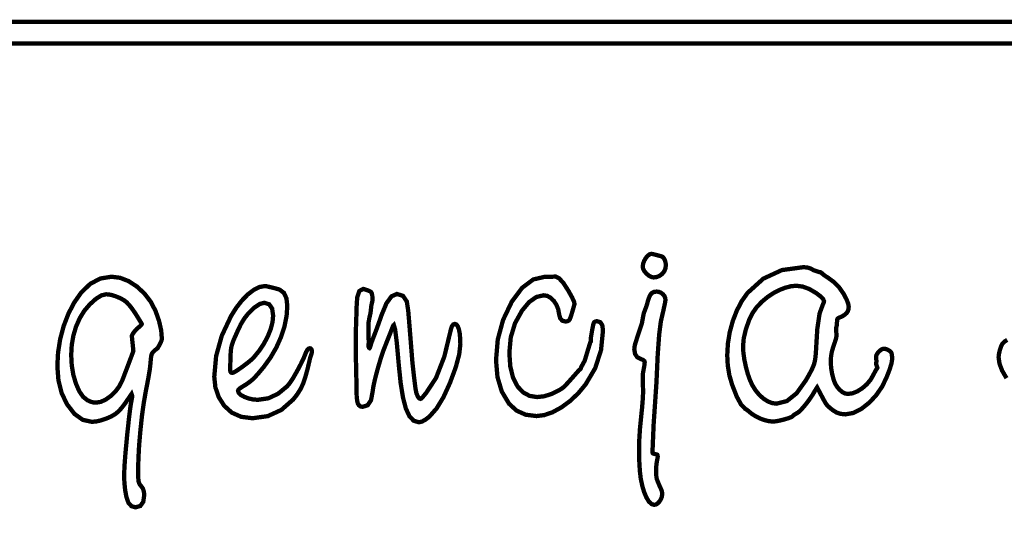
# Model space of a CAD drawing. Extents: x -2911 to 10058, y -5912 to -1002.
# Tile 28 of 43: x 8515 to 8545, y -3585 to -3569. Entities that reach past the tile are written whole.
import ezdxf

# ---------------------------------------------------------------- set-up
doc = ezdxf.new("R2010")
doc.units = 0
doc.header["$LTSCALE"] = 1.125
doc.layers.add('TAB', color=7, linetype='CONTINUOUS')

msp = doc.modelspace()

# ---------------------------------------------------------------- linework, layer by layer
at = {"layer": 'TAB', "linetype": 'Continuous', "const_width": 0.131}
for points in [[(8462.51, -3568.904), (8634.876, -3568.904), (8634.876, -3789.969), (8462.51, -3789.969)], [(8463.165, -3569.56), (8634.221, -3569.56), (8634.221, -3789.314), (8463.165, -3789.314)], [(8533.832, -3575.96), (8533.872, -3575.968), (8533.972, -3575.993), (8534.133, -3576.035), (8534.167, -3576.051), (8534.199, -3576.083), (8534.228, -3576.13), (8534.25, -3576.187), (8534.263, -3576.247), (8534.268, -3576.31), (8534.256, -3576.406), (8534.219, -3576.493), (8534.158, -3576.57), (8534.08, -3576.629), (8533.993, -3576.665), (8533.897, -3576.677), (8533.828, -3576.665), (8533.756, -3576.627), (8533.681, -3576.564), (8533.617, -3576.489), (8533.579, -3576.419), (8533.567, -3576.353), (8533.576, -3576.268), (8533.605, -3576.183), (8533.654, -3576.096), (8533.712, -3576.022), (8533.772, -3575.977)], [(8538.943, -3576.52), (8538.95, -3576.52), (8538.957, -3576.52), (8538.964, -3576.52), (8538.98, -3576.526), (8539.002, -3576.542), (8539.029, -3576.568), (8539.065, -3576.599), (8539.12, -3576.638), (8539.195, -3576.686), (8539.379, -3576.821), (8539.537, -3576.984), (8539.67, -3577.176), (8539.756, -3577.339), (8539.808, -3577.471), (8539.825, -3577.571), (8539.818, -3577.645), (8539.795, -3577.71), (8539.757, -3577.765), (8539.703, -3577.814), (8539.631, -3577.859), (8539.54, -3577.9), (8539.511, -3577.913), (8539.491, -3577.928), (8539.48, -3577.946), (8539.474, -3577.978), (8539.469, -3578.037), (8539.465, -3578.122), (8539.441, -3578.224), (8539.454, -3578.455), (8539.443, -3578.52), (8539.408, -3578.638), (8539.35, -3578.809), (8539.311, -3578.942), (8539.288, -3579.083), (8539.28, -3579.231), (8539.29, -3579.423), (8539.321, -3579.613), (8539.371, -3579.8), (8539.417, -3579.913), (8539.478, -3580.013), (8539.554, -3580.099), (8539.635, -3580.166), (8539.718, -3580.207), (8539.801, -3580.22), (8539.941, -3580.201), (8540.085, -3580.144), (8540.234, -3580.05), (8540.373, -3579.929), (8540.486, -3579.795), (8540.572, -3579.646), (8540.611, -3579.57), (8540.639, -3579.516), (8540.658, -3579.485), (8540.679, -3579.455), (8540.693, -3579.436), (8540.697, -3579.428), (8540.656, -3579.31), (8540.668, -3579.231), (8540.656, -3579.09), (8540.666, -3579.042), (8540.694, -3578.99), (8540.742, -3578.934), (8540.797, -3578.885), (8540.849, -3578.855), (8540.897, -3578.845), (8540.934, -3578.85), (8540.975, -3578.863), (8541.022, -3578.884), (8541.067, -3578.911), (8541.098, -3578.938), (8541.118, -3578.963), (8541.132, -3579.006), (8541.141, -3579.075), (8541.144, -3579.17), (8541.125, -3579.293), (8541.068, -3579.478), (8540.972, -3579.725), (8540.838, -3580.001), (8540.666, -3580.252), (8540.458, -3580.479), (8540.204, -3580.68), (8539.959, -3580.801), (8539.721, -3580.842), (8539.58, -3580.827), (8539.452, -3580.784), (8539.335, -3580.71), (8539.251, -3580.642), (8539.189, -3580.585), (8539.147, -3580.537), (8539.105, -3580.471), (8539.042, -3580.358), (8538.959, -3580.198), (8538.865, -3580.023), (8538.803, -3580.118), (8538.723, -3580.254), (8538.624, -3580.4), (8538.506, -3580.555), (8538.389, -3580.69), (8538.297, -3580.778), (8538.229, -3580.819), (8538.19, -3580.84), (8538.155, -3580.866), (8538.123, -3580.898), (8538.083, -3580.924), (8537.997, -3580.957), (8537.865, -3580.997), (8537.723, -3581.032), (8537.61, -3581.053), (8537.526, -3581.06), (8537.406, -3581.05), (8537.278, -3581.02), (8537.143, -3580.972), (8537.01, -3580.908), (8536.889, -3580.832), (8536.781, -3580.745), (8536.751, -3580.719), (8536.718, -3580.696), (8536.68, -3580.674), (8536.558, -3580.551), (8536.425, -3580.305), (8536.28, -3579.935), (8536.199, -3579.653), (8536.15, -3579.356), (8536.134, -3579.046), (8536.153, -3578.695), (8536.209, -3578.347), (8536.302, -3578.004), (8536.427, -3577.681), (8536.576, -3577.397), (8536.75, -3577.15), (8537.23, -3576.715), (8537.796, -3576.454), (8538.447, -3576.366), (8538.567, -3576.376), (8538.668, -3576.406), (8538.753, -3576.455), (8538.76, -3576.458), (8538.772, -3576.463), (8538.789, -3576.468), (8538.81, -3576.475), (8538.836, -3576.483), (8538.865, -3576.493)], [(8517.426, -3576.656), (8517.683, -3576.689), (8517.939, -3576.788), (8518.194, -3576.954), (8518.425, -3577.168), (8518.614, -3577.415), (8518.76, -3577.693), (8518.868, -3577.999), (8518.933, -3578.285), (8518.955, -3578.551), (8518.94, -3578.605), (8518.898, -3578.697), (8518.828, -3578.827), (8518.744, -3578.891), (8518.685, -3578.948), (8518.65, -3578.998), (8518.632, -3579.061), (8518.618, -3579.158), (8518.609, -3579.288), (8518.588, -3579.468), (8518.54, -3579.756), (8518.464, -3580.15), (8518.404, -3580.493), (8518.349, -3580.887), (8518.302, -3581.332), (8518.263, -3581.78), (8518.241, -3582.188), (8518.233, -3582.553), (8518.235, -3582.711), (8518.24, -3582.825), (8518.249, -3582.893), (8518.265, -3582.941), (8518.292, -3582.987), (8518.332, -3583.034), (8518.379, -3583.102), (8518.408, -3583.19), (8518.418, -3583.297), (8518.388, -3583.503), (8518.3, -3583.627), (8518.153, -3583.669), (8518.031, -3583.635), (8517.939, -3583.533), (8517.878, -3583.362), (8517.839, -3583.15), (8517.815, -3582.923), (8517.808, -3582.68), (8517.818, -3582.412), (8517.849, -3582.008), (8517.9, -3581.466), (8517.957, -3580.937), (8518.004, -3580.57), (8518.042, -3580.363), (8518.05, -3580.327), (8518.053, -3580.301), (8518.052, -3580.284), (8518.032, -3580.223), (8517.977, -3580.302), (8517.846, -3580.496), (8517.732, -3580.646), (8517.636, -3580.753), (8517.539, -3580.832), (8517.415, -3580.905), (8517.264, -3580.972), (8517.104, -3581.025), (8516.958, -3581.058), (8516.824, -3581.069), (8516.551, -3581.009), (8516.3, -3580.83), (8516.069, -3580.531), (8515.908, -3580.192), (8515.811, -3579.807), (8515.778, -3579.374), (8515.8, -3578.961), (8515.864, -3578.554), (8515.971, -3578.153), (8516.116, -3577.776), (8516.292, -3577.439), (8516.5, -3577.142), (8516.778, -3576.872), (8517.087, -3576.71)], [(8532.178, -3578.009), (8532.278, -3578.04), (8532.338, -3578.134), (8532.358, -3578.289), (8532.299, -3578.886), (8532.124, -3579.433), (8531.831, -3579.93), (8531.606, -3580.201), (8531.36, -3580.434), (8531.096, -3580.629), (8530.829, -3580.776), (8530.575, -3580.864), (8530.335, -3580.894), (8530.007, -3580.852), (8529.73, -3580.727), (8529.503, -3580.517), (8529.283, -3580.148), (8529.152, -3579.708), (8529.108, -3579.195), (8529.161, -3578.566), (8529.322, -3577.972), (8529.588, -3577.414), (8529.902, -3576.993), (8530.239, -3576.74), (8530.6, -3576.656), (8530.619, -3576.657), (8530.646, -3576.658), (8530.681, -3576.661), (8530.917, -3576.652), (8531.027, -3576.706), (8531.158, -3576.851), (8531.308, -3577.085), (8531.418, -3577.283), (8531.479, -3577.418), (8531.493, -3577.489), (8531.428, -3577.717), (8531.38, -3577.871), (8531.349, -3577.952), (8531.321, -3577.988), (8531.277, -3578.01), (8531.218, -3578.018), (8531.122, -3577.994), (8531.059, -3577.922), (8531.026, -3577.802), (8530.998, -3577.648), (8530.943, -3577.51), (8530.864, -3577.39), (8530.768, -3577.296), (8530.665, -3577.24), (8530.556, -3577.221), (8530.334, -3577.272), (8530.115, -3577.427), (8529.9, -3577.684), (8529.685, -3578.071), (8529.556, -3578.499), (8529.513, -3578.968), (8529.541, -3579.383), (8529.625, -3579.726), (8529.764, -3579.996), (8529.932, -3580.174), (8530.129, -3580.28), (8530.354, -3580.316), (8530.572, -3580.292), (8530.8, -3580.22), (8531.036, -3580.101), (8531.1, -3580.061), (8531.158, -3580.018), (8531.209, -3579.97), (8531.287, -3579.885), (8531.425, -3579.731), (8531.623, -3579.506), (8531.678, -3579.462), (8531.698, -3579.401), (8531.802, -3579.213), (8531.968, -3578.662), (8531.992, -3578.617), (8531.989, -3578.521), (8532.027, -3578.291), (8532.056, -3578.139), (8532.076, -3578.064), (8532.097, -3578.033), (8532.132, -3578.015)], [(8538.234, -3576.931), (8538.071, -3576.946), (8537.896, -3576.991), (8537.709, -3577.064), (8537.523, -3577.163), (8537.349, -3577.281), (8537.186, -3577.417), (8537.025, -3577.588), (8536.896, -3577.771), (8536.8, -3577.968), (8536.697, -3578.267), (8536.635, -3578.533), (8536.615, -3578.766), (8536.624, -3578.959), (8536.653, -3579.169), (8536.7, -3579.397), (8536.76, -3579.617), (8536.827, -3579.805), (8536.9, -3579.961), (8536.998, -3580.117), (8537.109, -3580.251), (8537.235, -3580.363), (8537.369, -3580.449), (8537.501, -3580.5), (8537.632, -3580.517), (8537.944, -3580.439), (8538.241, -3580.202), (8538.523, -3579.808), (8538.635, -3579.611), (8538.716, -3579.452), (8538.767, -3579.331), (8538.797, -3579.219), (8538.817, -3579.086), (8538.829, -3578.932), (8538.87, -3578.249), (8538.94, -3577.773), (8539.039, -3577.505), (8539.059, -3577.462), (8539.071, -3577.427), (8539.075, -3577.4), (8539.046, -3577.334), (8538.965, -3577.25), (8538.834, -3577.151), (8538.625, -3577.029), (8538.425, -3576.956)], [(8517.26, -3577.19), (8517.118, -3577.224), (8516.951, -3577.328), (8516.76, -3577.501), (8516.596, -3577.694), (8516.458, -3577.919), (8516.346, -3578.174), (8516.264, -3578.451), (8516.215, -3578.739), (8516.199, -3579.037), (8516.215, -3579.343), (8516.262, -3579.633), (8516.342, -3579.906), (8516.444, -3580.139), (8516.56, -3580.307), (8516.689, -3580.411), (8516.782, -3580.453), (8516.866, -3580.478), (8516.941, -3580.486), (8517.09, -3580.464), (8517.243, -3580.396), (8517.401, -3580.284), (8517.546, -3580.143), (8517.662, -3579.987), (8517.748, -3579.817), (8517.937, -3579.321), (8518.05, -3579.02), (8518.088, -3578.914), (8518.042, -3578.464), (8518.046, -3578.439), (8518.067, -3578.399), (8518.105, -3578.345), (8518.149, -3578.289), (8518.191, -3578.244), (8518.231, -3578.21), (8518.291, -3578.16), (8518.328, -3578.122), (8518.343, -3578.095), (8518.321, -3578.054), (8518.256, -3577.946), (8518.148, -3577.772), (8518.048, -3577.627), (8517.959, -3577.513), (8517.879, -3577.43), (8517.793, -3577.366), (8517.683, -3577.306), (8517.551, -3577.251), (8517.443, -3577.217), (8517.346, -3577.197)], [(8523.451, -3578.832), (8523.477, -3578.838), (8523.495, -3578.857), (8523.507, -3578.889), (8523.512, -3578.928), (8523.508, -3578.972), (8523.495, -3579.02), (8523.461, -3579.12), (8523.383, -3579.454), (8523.31, -3579.721), (8523.241, -3579.92), (8523.163, -3580.082), (8523.064, -3580.238), (8522.945, -3580.39), (8522.585, -3580.707), (8522.173, -3580.896), (8521.709, -3580.96), (8521.366, -3580.917), (8521.079, -3580.79), (8520.847, -3580.579), (8520.68, -3580.314), (8520.58, -3580.02), (8520.546, -3579.698), (8520.603, -3579.069), (8520.774, -3578.453), (8521.057, -3577.85), (8521.217, -3577.597), (8521.388, -3577.377), (8521.57, -3577.191), (8521.754, -3577.052), (8521.925, -3576.968), (8522.085, -3576.94), (8522.124, -3576.945), (8522.197, -3576.961), (8522.304, -3576.986), (8522.413, -3577.014), (8522.492, -3577.036), (8522.54, -3577.054), (8522.665, -3577.15), (8522.74, -3577.315), (8522.765, -3577.548), (8522.744, -3577.852), (8522.681, -3578.165), (8522.576, -3578.488), (8522.432, -3578.809), (8522.257, -3579.113), (8522.049, -3579.401), (8521.914, -3579.564), (8521.803, -3579.689), (8521.716, -3579.778), (8521.629, -3579.85), (8521.52, -3579.928), (8521.387, -3580.009), (8521.321, -3580.054), (8521.281, -3580.093), (8521.268, -3580.127), (8521.289, -3580.191), (8521.354, -3580.252), (8521.463, -3580.311), (8521.595, -3580.36), (8521.732, -3580.39), (8521.873, -3580.399), (8522.188, -3580.354), (8522.483, -3580.217), (8522.76, -3579.989), (8522.842, -3579.889), (8522.942, -3579.738), (8523.059, -3579.534), (8523.174, -3579.317), (8523.266, -3579.124), (8523.334, -3578.954), (8523.37, -3578.886), (8523.409, -3578.845)], [(8527.858, -3578.092), (8527.906, -3578.111), (8527.946, -3578.166), (8527.98, -3578.257), (8528.004, -3578.38), (8528.019, -3578.531), (8528.024, -3578.709), (8527.989, -3579.021), (8527.883, -3579.414), (8527.708, -3579.887), (8527.51, -3580.321), (8527.303, -3580.661), (8527.087, -3580.907), (8526.962, -3581.005), (8526.854, -3581.063), (8526.762, -3581.082), (8526.607, -3581.036), (8526.476, -3580.897), (8526.369, -3580.667), (8526.281, -3580.332), (8526.209, -3579.884), (8526.152, -3579.322), (8526.092, -3578.656), (8526.042, -3578.256), (8526.002, -3578.122), (8525.99, -3578.133), (8525.974, -3578.163), (8525.955, -3578.215), (8525.915, -3578.319), (8525.854, -3578.475), (8525.771, -3578.683), (8525.686, -3578.901), (8525.598, -3579.165), (8525.508, -3579.474), (8525.429, -3579.774), (8525.379, -3580.006), (8525.355, -3580.171), (8525.308, -3580.416), (8525.208, -3580.564), (8525.054, -3580.613), (8524.992, -3580.602), (8524.943, -3580.567), (8524.909, -3580.51), (8524.887, -3580.422), (8524.874, -3580.294), (8524.87, -3580.127), (8524.868, -3579.984), (8524.863, -3579.719), (8524.855, -3579.331), (8524.849, -3579.136), (8524.845, -3578.953), (8524.844, -3578.784), (8524.845, -3578.627), (8524.847, -3578.464), (8524.849, -3578.297), (8524.861, -3577.949), (8524.868, -3577.714), (8524.87, -3577.593), (8524.89, -3577.279), (8524.956, -3577.091), (8525.07, -3577.028), (8525.092, -3577.032), (8525.129, -3577.043), (8525.183, -3577.061), (8525.237, -3577.082), (8525.276, -3577.099), (8525.301, -3577.112), (8525.331, -3577.155), (8525.349, -3577.24), (8525.355, -3577.365), (8525.351, -3577.393), (8525.339, -3577.447), (8525.32, -3577.527), (8525.308, -3577.64), (8525.298, -3577.722), (8525.291, -3577.772), (8525.258, -3577.916), (8525.237, -3578.035), (8525.231, -3578.127), (8525.239, -3578.67), (8525.234, -3578.735), (8525.237, -3578.786), (8525.248, -3578.817), (8525.265, -3578.827), (8525.273, -3578.817), (8525.284, -3578.788), (8525.299, -3578.739), (8525.323, -3578.662), (8525.355, -3578.572), (8525.395, -3578.469), (8525.468, -3578.279), (8525.546, -3578.064), (8525.631, -3577.82), (8525.778, -3577.465), (8525.933, -3577.252), (8526.096, -3577.181), (8526.281, -3577.238), (8526.397, -3577.41), (8526.441, -3577.698), (8526.469, -3578.032), (8526.511, -3578.556), (8526.568, -3579.27), (8526.621, -3579.742), (8526.66, -3580.05), (8526.687, -3580.193), (8526.728, -3580.293), (8526.769, -3580.353), (8526.812, -3580.372), (8526.837, -3580.362), (8526.87, -3580.33), (8526.913, -3580.277), (8526.929, -3580.257), (8526.953, -3580.229), (8526.983, -3580.193), (8527.285, -3579.734), (8527.537, -3579.086), (8527.739, -3578.249), (8527.768, -3578.162), (8527.807, -3578.11)], [(8533.987, -3577.108), (8534.054, -3577.116), (8534.117, -3577.141), (8534.175, -3577.184), (8534.221, -3577.237), (8534.248, -3577.297), (8534.257, -3577.362), (8534.242, -3577.459), (8534.195, -3577.677), (8534.117, -3578.013), (8534.066, -3578.41), (8534.021, -3579.036), (8533.982, -3579.891), (8533.897, -3581.148), (8533.866, -3581.897), (8533.863, -3581.924), (8533.861, -3581.951), (8533.861, -3581.974), (8533.862, -3582), (8533.868, -3582.019), (8533.878, -3582.029), (8533.898, -3582.038), (8533.936, -3582.049), (8533.991, -3582.063), (8534.008, -3582.071), (8534.018, -3582.091), (8534.021, -3582.124), (8534.02, -3582.154), (8534.015, -3582.186), (8534.006, -3582.219), (8533.987, -3582.329), (8533.976, -3582.44), (8533.972, -3582.553), (8533.974, -3582.658), (8533.981, -3582.741), (8533.992, -3582.802), (8534.017, -3582.873), (8534.065, -3582.988), (8534.136, -3583.147), (8534.147, -3583.183), (8534.154, -3583.225), (8534.156, -3583.274), (8534.147, -3583.347), (8534.12, -3583.419), (8534.076, -3583.49), (8534.023, -3583.548), (8533.968, -3583.583), (8533.912, -3583.594), (8533.832, -3583.569), (8533.754, -3583.495), (8533.678, -3583.371), (8533.609, -3583.207), (8533.551, -3583.013), (8533.505, -3582.789), (8533.478, -3582.56), (8533.461, -3582.267), (8533.455, -3581.909), (8533.462, -3581.599), (8533.481, -3581.288), (8533.512, -3580.976), (8533.548, -3580.625), (8533.569, -3580.356), (8533.577, -3580.171), (8533.567, -3579.703), (8533.568, -3579.646), (8533.573, -3579.59), (8533.582, -3579.536), (8533.606, -3579.414), (8533.621, -3579.32), (8533.626, -3579.256), (8533.613, -3579.218), (8533.574, -3579.186), (8533.507, -3579.159), (8533.397, -3579.101), (8533.332, -3579.002), (8533.31, -3578.862), (8533.314, -3578.807), (8533.324, -3578.749), (8533.341, -3578.685), (8533.376, -3578.573), (8533.442, -3578.368), (8533.541, -3578.07), (8533.596, -3577.772), (8533.686, -3577.532), (8533.726, -3577.384), (8533.766, -3577.271), (8533.806, -3577.194), (8533.853, -3577.146), (8533.914, -3577.117)], [(8522.069, -3577.448), (8521.93, -3577.485), (8521.766, -3577.594), (8521.577, -3577.777), (8521.462, -3577.923), (8521.356, -3578.098), (8521.258, -3578.302), (8521.233, -3578.36), (8521.206, -3578.42), (8521.177, -3578.482), (8521.122, -3578.611), (8521.083, -3578.726), (8521.059, -3578.826), (8521.046, -3578.951), (8521.037, -3579.146), (8521.032, -3579.41), (8521.027, -3579.485), (8521.035, -3579.538), (8521.058, -3579.57), (8521.097, -3579.58), (8521.153, -3579.56), (8521.255, -3579.497), (8521.403, -3579.394), (8521.554, -3579.279), (8521.67, -3579.184), (8521.748, -3579.108), (8521.914, -3578.905), (8522.056, -3578.691), (8522.174, -3578.466), (8522.263, -3578.244), (8522.317, -3578.035), (8522.335, -3577.838), (8522.305, -3577.626), (8522.216, -3577.496)]]:
    msp.add_lwpolyline(points, close=True, dxfattribs=at)
msp.add_lwpolyline([(8544.621, -3579.742), (8544.487, -3579.512), (8544.407, -3579.3), (8544.38, -3579.107), (8544.384, -3579.047), (8544.398, -3578.973), (8544.419, -3578.884), (8544.447, -3578.799), (8544.473, -3578.733), (8544.5, -3578.687), (8544.565, -3578.622), (8544.643, -3578.58)], dxfattribs=at)

doc.saveas('drawing.dxf')
